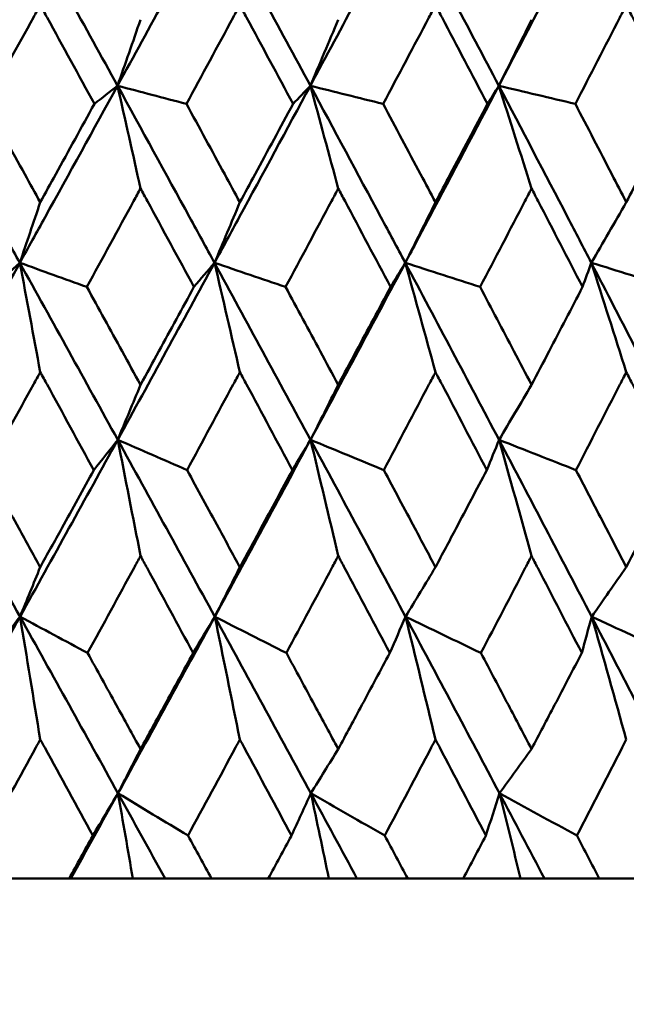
# Model space of a CAD drawing. Header units: millimetres. Extents: x 113 to 2969, y 62 to 2427.
# Tile 31 of 256: x 453.54 to 457.21, y 285.56 to 291.52. Entities that reach past the tile are written whole.
import ezdxf

# ---------------------------------------------------------------- set-up
doc = ezdxf.new("R2010")
doc.units = ezdxf.units.MM
doc.header["$LTSCALE"] = 12
doc.layers.add('Widoczne (ISO)', color=7, linetype='Continuous', lineweight=50)

msp = doc.modelspace()

# ---------------------------------------------------------------- linework, layer by layer
at = {"layer": 'Widoczne (ISO)'}
for p, q in [((453.4932, 286.3264), (453.8426, 286.3264)), ((453.8532, 286.3264), (453.8426, 286.3264)), ((454.2277, 286.3264), (453.8532, 286.3264)), ((454.4223, 286.3264), (454.2277, 286.3264)), ((454.7029, 286.3264), (454.4223, 286.3264)), ((454.7029, 286.3264), (455.0459, 286.3264)), ((455.4126, 286.3264), (455.0459, 286.3264)), ((455.5823, 286.3264), (455.4126, 286.3264)), ((455.8888, 286.3264), (455.5823, 286.3264)), ((455.8888, 286.3264), (456.2242, 286.3264)), ((456.5711, 286.3264), (456.2242, 286.3264)), ((456.7151, 286.3264), (456.5711, 286.3264)), ((457.0464, 286.3264), (456.7151, 286.3264)), ((457.0464, 286.3264), (457.3727, 286.3264))]:
    msp.add_line(p, q, dxfattribs=at)
msp.add_circle((448.6943, 326.3264), 50, dxfattribs=at)
for points in [[(453.544, 292.1915), (453.742, 291.8348), (453.9391, 291.478), (454.1352, 291.1213)], [(454.7204, 292.1915), (454.5262, 291.8348), (454.3311, 291.478), (454.1352, 291.1213)], [(454.7204, 292.1915), (454.9149, 291.8348), (455.1082, 291.478), (455.3004, 291.1213)], [(455.8731, 292.1915), (455.6832, 291.8348), (455.4923, 291.478), (455.3004, 291.1213)], [(455.8731, 292.1915), (456.0632, 291.8348), (456.252, 291.478), (456.4396, 291.1213)], [(456.9974, 292.1915), (456.8127, 291.8348), (456.6267, 291.478), (456.4396, 291.1213)], [(456.9974, 292.1915), (457.1824, 291.8348), (457.366, 291.478), (457.5481, 291.1213)], [(454.2741, 291.521), (454.2279, 291.3876), (454.1816, 291.2543), (454.1352, 291.1213)], [(455.4691, 291.521), (455.4129, 291.3876), (455.3567, 291.2543), (455.3004, 291.1213)], [(456.6373, 291.521), (456.5714, 291.3876), (456.5055, 291.2543), (456.4396, 291.1213)], [(454.1352, 291.1213), (454.0887, 291.0848), (454.0421, 291.0483), (453.9954, 291.0118)], [(454.2741, 290.5001), (454.228, 290.7077), (454.1817, 290.9148), (454.1352, 291.1213)], [(454.1352, 291.1213), (454.274, 291.0848), (454.4128, 291.0483), (454.5517, 291.0118)], [(455.3004, 291.1213), (455.2656, 291.0848), (455.2307, 291.0483), (455.1959, 291.0118)], [(455.4691, 290.5001), (455.4131, 290.7077), (455.3569, 290.9148), (455.3004, 291.1213)], [(455.3004, 291.1213), (455.4472, 291.0848), (455.594, 291.0483), (455.7408, 291.0118)], [(456.4396, 291.1213), (456.4166, 291.0848), (456.3936, 291.0483), (456.3706, 291.0118)], [(456.6373, 290.5001), (456.5716, 290.7077), (456.5057, 290.9148), (456.4396, 291.1213)], [(456.4396, 291.1213), (456.5938, 291.0848), (456.748, 291.0483), (456.9022, 291.0118)], [(453.6681, 290.4163), (453.627, 290.2942), (453.5859, 290.1722), (453.5447, 290.0504)], [(454.8746, 290.4163), (454.8236, 290.2942), (454.7725, 290.1722), (454.7213, 290.0504)], [(456.0568, 290.4163), (455.996, 290.2942), (455.9351, 290.1722), (455.8742, 290.0504)], [(457.2099, 290.4163), (457.1395, 290.2942), (457.0691, 290.1722), (456.9986, 290.0504)], [(453.5447, 290.0504), (453.3471, 289.6936), (453.1487, 289.3366), (452.9494, 288.9797)], [(453.5447, 290.0504), (453.4917, 290.0017), (453.4386, 289.953), (453.3854, 289.9042)], [(453.6681, 289.3891), (453.6272, 289.6101), (453.586, 289.8306), (453.5447, 290.0504)], [(453.5447, 290.0504), (453.6797, 290.0017), (453.8147, 289.953), (453.9497, 289.9042)], [(453.5447, 290.0504), (453.7426, 289.6936), (453.9399, 289.3366), (454.1363, 288.9797)], [(454.7213, 290.0504), (454.5273, 289.6936), (454.3323, 289.3366), (454.1363, 288.9797)], [(454.7213, 290.0504), (454.6799, 290.0017), (454.6385, 289.953), (454.597, 289.9042)], [(454.8746, 289.3891), (454.8238, 289.6101), (454.7727, 289.8306), (454.7213, 290.0504)], [(454.7213, 290.0504), (454.8645, 290.0017), (455.0078, 289.953), (455.151, 289.9042)], [(454.7213, 290.0504), (454.9157, 289.6936), (455.1092, 289.3366), (455.3017, 288.9797)], [(455.8742, 290.0504), (455.6846, 289.6936), (455.4937, 289.3366), (455.3017, 288.9797)], [(455.8742, 290.0504), (455.8445, 290.0017), (455.8149, 289.953), (455.7852, 289.9042)], [(456.0568, 289.3891), (455.9962, 289.6101), (455.9353, 289.8306), (455.8742, 290.0504)], [(455.8742, 290.0504), (456.025, 290.0017), (456.1759, 289.953), (456.3268, 289.9042)], [(455.8742, 290.0504), (456.0642, 289.6936), (456.2532, 289.3366), (456.4411, 288.9797)], [(456.9986, 290.0504), (456.9809, 290.0017), (456.9632, 289.953), (456.9454, 289.9042)], [(457.2099, 289.3891), (457.1398, 289.6101), (457.0694, 289.8306), (456.9986, 290.0504)], [(456.9986, 290.0504), (457.1566, 290.0017), (457.3146, 289.953), (457.4726, 289.9042)], [(456.9986, 290.0504), (457.1837, 289.6936), (457.3674, 289.3366), (457.5498, 288.9797)], [(454.2741, 289.3121), (454.2282, 289.2011), (454.1823, 289.0903), (454.1363, 288.9797)], [(455.4691, 289.3121), (455.4133, 289.2011), (455.3575, 289.0903), (455.3017, 288.9797)], [(456.6373, 289.3121), (456.5719, 289.2011), (456.5065, 289.0903), (456.4411, 288.9797)], [(452.9494, 288.9797), (453.1488, 288.623), (453.3477, 288.2664), (453.5459, 287.9098)], [(454.1363, 288.9797), (453.9405, 288.623), (453.7436, 288.2664), (453.5459, 287.9098)], [(454.1363, 288.9797), (454.0882, 288.9187), (454.04, 288.8578), (453.9917, 288.7968)], [(454.2741, 288.2777), (454.2284, 288.5123), (454.1825, 288.7463), (454.1363, 288.9797)], [(454.1363, 288.9797), (454.276, 288.9187), (454.4156, 288.8578), (454.5553, 288.7968)], [(454.1363, 288.9797), (454.3326, 288.623), (454.5281, 288.2664), (454.7228, 287.9098)], [(455.3017, 288.9797), (455.1099, 288.623), (454.9169, 288.2664), (454.7228, 287.9098)], [(455.3017, 288.9797), (455.2653, 288.9187), (455.2288, 288.8578), (455.1922, 288.7968)], [(455.4691, 288.2777), (455.4136, 288.5123), (455.3578, 288.7463), (455.3017, 288.9797)], [(455.3017, 288.9797), (455.4493, 288.9187), (455.5969, 288.8578), (455.7445, 288.7968)], [(455.3017, 288.9797), (455.4941, 288.623), (455.6855, 288.2664), (455.8759, 287.9098)], [(456.4411, 288.9797), (456.4165, 288.9187), (456.3918, 288.8578), (456.3671, 288.7968)], [(456.6373, 288.2777), (456.5722, 288.5123), (456.5068, 288.7463), (456.4411, 288.9797)], [(456.4411, 288.9797), (456.5959, 288.9187), (456.7508, 288.8578), (456.9057, 288.7968)], [(456.4411, 288.9797), (456.6288, 288.623), (456.8153, 288.2664), (457.0007, 287.9098)], [(453.6681, 288.2093), (453.6274, 288.1094), (453.5867, 288.0096), (453.5459, 287.9098)], [(454.8746, 288.2093), (454.8241, 288.1094), (454.7734, 288.0096), (454.7228, 287.9098)], [(456.0568, 288.2093), (455.9965, 288.1094), (455.9362, 288.0096), (455.8759, 287.9098)], [(457.2099, 288.2093), (457.1402, 288.1094), (457.0705, 288.0096), (457.0007, 287.9098)], [(453.5459, 287.9098), (453.3484, 287.5537), (453.1499, 287.1976), (452.9507, 286.8418)], [(453.5459, 287.9098), (453.4909, 287.8367), (453.4358, 287.7635), (453.3807, 287.6903)], [(453.5459, 287.9098), (453.682, 287.8367), (453.8182, 287.7635), (453.9544, 287.6903)], [(453.5459, 287.9098), (453.7439, 287.5537), (453.9413, 287.1976), (454.1379, 286.8418)], [(453.6681, 287.1667), (453.6276, 287.415), (453.5869, 287.6628), (453.5459, 287.9098)], [(454.7228, 287.9098), (454.5289, 287.5537), (454.3339, 287.1976), (454.1379, 286.8418)], [(454.7228, 287.9098), (454.6794, 287.8367), (454.6359, 287.7635), (454.5923, 287.6903)], [(454.7228, 287.9098), (454.8671, 287.8367), (455.0113, 287.7635), (455.1557, 287.6903)], [(454.7228, 287.9098), (454.9173, 287.5537), (455.1109, 287.1976), (455.3037, 286.8418)], [(454.8746, 287.1667), (454.8243, 287.415), (454.7737, 287.6628), (454.7228, 287.9098)], [(455.8759, 287.9098), (455.8442, 287.8367), (455.8124, 287.7635), (455.7806, 287.6903)], [(455.8759, 287.9098), (456.0277, 287.8367), (456.1795, 287.7635), (456.3314, 287.6903)], [(455.8759, 287.9098), (456.0661, 287.5537), (456.2553, 287.1976), (456.4434, 286.8418)], [(456.0568, 287.1667), (455.9969, 287.415), (455.9366, 287.6628), (455.8759, 287.9098)], [(457.0007, 287.9098), (456.9808, 287.8367), (456.9609, 287.7635), (456.941, 287.6903)], [(457.0007, 287.9098), (457.1594, 287.8367), (457.3182, 287.7635), (457.4769, 287.6903)], [(457.0007, 287.9098), (457.1858, 287.5537), (457.3698, 287.1976), (457.5525, 286.8418)], [(457.2099, 287.1667), (457.1406, 287.415), (457.0708, 287.6628), (457.0007, 287.9098)], [(454.2741, 287.109), (454.2287, 287.0198), (454.1833, 286.9307), (454.1379, 286.8418)], [(455.4691, 287.109), (455.414, 287.0198), (455.3588, 286.9307), (455.3037, 286.8418)], [(456.6373, 287.109), (456.5727, 287.0198), (456.508, 286.9307), (456.4434, 286.8418)], [(454.1379, 286.8418), (454.0432, 286.6699), (453.9483, 286.4981), (453.8532, 286.3264)], [(454.1379, 286.8418), (454.0873, 286.7564), (454.0367, 286.671), (453.9859, 286.5856)], [(454.2277, 286.3264), (454.1979, 286.4985), (454.168, 286.6703), (454.1379, 286.8418)], [(454.1379, 286.8418), (454.2789, 286.7564), (454.42, 286.671), (454.5611, 286.5856)], [(454.1379, 286.8418), (454.2329, 286.6699), (454.3277, 286.4981), (454.4223, 286.3264)], [(455.3037, 286.8418), (455.2647, 286.7564), (455.2257, 286.671), (455.1866, 286.5856)], [(455.4126, 286.3264), (455.3765, 286.4985), (455.3402, 286.6703), (455.3037, 286.8418)], [(455.3037, 286.8418), (455.4524, 286.7564), (455.6012, 286.671), (455.7501, 286.5856)], [(455.3037, 286.8418), (455.3968, 286.6699), (455.4896, 286.4981), (455.5823, 286.3264)], [(456.4434, 286.8418), (456.4162, 286.7564), (456.3889, 286.671), (456.3616, 286.5856)], [(456.5711, 286.3264), (456.5287, 286.4985), (456.4861, 286.6703), (456.4434, 286.8418)], [(456.4434, 286.8418), (456.5993, 286.7564), (456.7552, 286.671), (456.9112, 286.5856)], [(456.4434, 286.8418), (456.5342, 286.6699), (456.6248, 286.4981), (456.7151, 286.3264)]]:
    msp.add_open_spline(points, degree=3, dxfattribs=at)
for points, knots in [([(453.6681, 291.6098), (453.6542, 291.5845), (453.6404, 291.5593), (453.5309, 291.3599), (453.4352, 291.1859), (453.3393, 291.0118)], [0.06686277, 0.06686277, 0.06686277, 0.06686277, 0.07557848, 0.07557848, 0.13558897, 0.13558897, 0.13558897, 0.13558897]), ([(453.9954, 291.0118), (453.9004, 291.1858), (453.8052, 291.3598), (453.6959, 291.5592), (453.682, 291.5845), (453.6681, 291.6098)], [0.01556037, 0.01556037, 0.01556037, 0.01556037, 0.07555527, 0.07555527, 0.08428623, 0.08428623, 0.08428623, 0.08428623]), ([(454.8746, 291.6098), (454.861, 291.5845), (454.8474, 291.5593), (454.7399, 291.3599), (454.6459, 291.1859), (454.5517, 291.0118)], [0.06686277, 0.06686277, 0.06686277, 0.06686277, 0.07557848, 0.07557848, 0.13558897, 0.13558897, 0.13558897, 0.13558897]), ([(455.1959, 291.0118), (455.1027, 291.1858), (455.0093, 291.3598), (454.9019, 291.5592), (454.8883, 291.5845), (454.8746, 291.6098)], [0.01556037, 0.01556037, 0.01556037, 0.01556037, 0.07555527, 0.07555527, 0.08428623, 0.08428623, 0.08428623, 0.08428623]), ([(456.0568, 291.6098), (456.0435, 291.5845), (456.0302, 291.5593), (455.9251, 291.3599), (455.8331, 291.1859), (455.7408, 291.0118)], [0.06686277, 0.06686277, 0.06686277, 0.06686277, 0.07557848, 0.07557848, 0.13558897, 0.13558897, 0.13558897, 0.13558897]), ([(456.3706, 291.0118), (456.2797, 291.1858), (456.1884, 291.3598), (456.0835, 291.5592), (456.0701, 291.5845), (456.0568, 291.6098)], [0.01556037, 0.01556037, 0.01556037, 0.01556037, 0.07555527, 0.07555527, 0.08428623, 0.08428623, 0.08428623, 0.08428623]), ([(457.2099, 291.6098), (457.1969, 291.5845), (457.184, 291.5593), (457.0817, 291.3599), (456.9921, 291.1859), (456.9022, 291.0118)], [0.06686277, 0.06686277, 0.06686277, 0.06686277, 0.07557848, 0.07557848, 0.13558897, 0.13558897, 0.13558897, 0.13558897]), ([(457.5151, 291.0118), (457.4267, 291.1858), (457.3379, 291.3598), (457.2359, 291.5592), (457.2229, 291.5845), (457.2099, 291.6098)], [0.01556037, 0.01556037, 0.01556037, 0.01556037, 0.07555527, 0.07555527, 0.08428623, 0.08428623, 0.08428623, 0.08428623]), ([(452.9486, 291.1213), (453.0967, 290.8563), (453.2443, 290.5913), (453.4426, 290.2344), (453.4937, 290.1424), (453.5447, 290.0504)], [0.3692784, 0.3692784, 0.3692784, 0.3692784, 0.4608442, 0.4608442, 0.492629, 0.492629, 0.492629, 0.492629]), ([(454.1352, 291.1213), (453.9897, 290.8563), (453.8437, 290.5913), (453.6465, 290.2344), (453.5956, 290.1424), (453.5447, 290.0504)], [0.3692784, 0.3692784, 0.3692784, 0.3692784, 0.4608442, 0.4608442, 0.492629, 0.492629, 0.492629, 0.492629]), ([(454.1352, 291.1213), (454.281, 290.8563), (454.4262, 290.5913), (454.6211, 290.2344), (454.6712, 290.1424), (454.7213, 290.0504)], [0.3692784, 0.3692784, 0.3692784, 0.3692784, 0.4608442, 0.4608442, 0.492629, 0.492629, 0.492629, 0.492629]), ([(455.3004, 291.1213), (455.1579, 290.8563), (455.0147, 290.5913), (454.8213, 290.2344), (454.7713, 290.1424), (454.7213, 290.0504)], [0.3692784, 0.3692784, 0.3692784, 0.3692784, 0.4608442, 0.4608442, 0.492629, 0.492629, 0.492629, 0.492629]), ([(455.3004, 291.1213), (455.4432, 290.8563), (455.5854, 290.5913), (455.7761, 290.2344), (455.8252, 290.1424), (455.8742, 290.0504)], [0.3692784, 0.3692784, 0.3692784, 0.3692784, 0.4608442, 0.4608442, 0.492629, 0.492629, 0.492629, 0.492629]), ([(456.4396, 291.1213), (456.3005, 290.8563), (456.1608, 290.5913), (455.9718, 290.2344), (455.923, 290.1424), (455.8742, 290.0504)], [0.3692784, 0.3692784, 0.3692784, 0.3692784, 0.4608442, 0.4608442, 0.492629, 0.492629, 0.492629, 0.492629]), ([(456.4396, 291.1213), (456.5789, 290.8563), (456.7175, 290.5913), (456.9032, 290.2344), (456.951, 290.1424), (456.9986, 290.0504)], [0.3692784, 0.3692784, 0.3692784, 0.3692784, 0.4608442, 0.4608442, 0.492629, 0.492629, 0.492629, 0.492629]), ([(453.3393, 291.0118), (453.4179, 290.8698), (453.4963, 290.7278), (453.6058, 290.5293), (453.637, 290.4728), (453.6681, 290.4163)], [0.01259731, 0.01259731, 0.01259731, 0.01259731, 0.06159863, 0.06159863, 0.08110666, 0.08110666, 0.08110666, 0.08110666]), ([(453.6681, 290.4163), (453.6992, 290.4728), (453.7303, 290.5293), (453.8396, 290.7278), (453.9176, 290.8698), (453.9954, 291.0118)], [0.04208868, 0.04208868, 0.04208868, 0.04208868, 0.06158988, 0.06158988, 0.11059803, 0.11059803, 0.11059803, 0.11059803]), ([(454.5517, 291.0118), (454.6289, 290.8698), (454.7059, 290.7278), (454.8135, 290.5293), (454.8441, 290.4728), (454.8746, 290.4163)], [0.01259731, 0.01259731, 0.01259731, 0.01259731, 0.06159863, 0.06159863, 0.08110666, 0.08110666, 0.08110666, 0.08110666]), ([(454.8746, 290.4163), (454.9052, 290.4728), (454.9358, 290.5293), (455.043, 290.7278), (455.1195, 290.8698), (455.1959, 291.0118)], [0.04208868, 0.04208868, 0.04208868, 0.04208868, 0.06158988, 0.06158988, 0.11059803, 0.11059803, 0.11059803, 0.11059803]), ([(455.7408, 291.0118), (455.8164, 290.8698), (455.8918, 290.7278), (455.997, 290.5293), (456.0269, 290.4728), (456.0568, 290.4163)], [0.01259731, 0.01259731, 0.01259731, 0.01259731, 0.06159863, 0.06159863, 0.08110666, 0.08110666, 0.08110666, 0.08110666]), ([(456.0568, 290.4163), (456.0867, 290.4728), (456.1165, 290.5293), (456.2213, 290.7278), (456.2961, 290.8698), (456.3706, 291.0118)], [0.04208868, 0.04208868, 0.04208868, 0.04208868, 0.06158988, 0.06158988, 0.11059803, 0.11059803, 0.11059803, 0.11059803]), ([(456.9022, 291.0118), (456.9759, 290.8698), (457.0493, 290.7278), (457.1517, 290.5293), (457.1808, 290.4728), (457.2099, 290.4163)], [0.01259731, 0.01259731, 0.01259731, 0.01259731, 0.06159863, 0.06159863, 0.08110666, 0.08110666, 0.08110666, 0.08110666]), ([(457.2099, 290.4163), (457.239, 290.4728), (457.268, 290.5293), (457.3699, 290.7278), (457.4426, 290.8698), (457.5151, 291.0118)], [0.04208868, 0.04208868, 0.04208868, 0.04208868, 0.06158988, 0.06158988, 0.11059803, 0.11059803, 0.11059803, 0.11059803]), ([(454.2741, 290.5001), (454.2603, 290.4745), (454.2464, 290.449), (454.1384, 290.2504), (454.0441, 290.0773), (453.9497, 289.9042)], [0.07138254, 0.07138254, 0.07138254, 0.07138254, 0.08018544, 0.08018544, 0.13983561, 0.13983561, 0.13983561, 0.13983561]), ([(454.597, 289.9042), (454.5035, 290.0773), (454.4098, 290.2503), (454.3019, 290.4489), (454.288, 290.4745), (454.2741, 290.5001)], [0.02053386, 0.02053386, 0.02053386, 0.02053386, 0.08016461, 0.08016461, 0.08898694, 0.08898694, 0.08898694, 0.08898694]), ([(455.4691, 290.5001), (455.4555, 290.4745), (455.4419, 290.449), (455.3361, 290.2504), (455.2437, 290.0773), (455.151, 289.9042)], [0.07138254, 0.07138254, 0.07138254, 0.07138254, 0.08018544, 0.08018544, 0.13983561, 0.13983561, 0.13983561, 0.13983561]), ([(455.7852, 289.9042), (455.6937, 290.0773), (455.6019, 290.2503), (455.4963, 290.4489), (455.4827, 290.4745), (455.4691, 290.5001)], [0.02053386, 0.02053386, 0.02053386, 0.02053386, 0.08016461, 0.08016461, 0.08898694, 0.08898694, 0.08898694, 0.08898694]), ([(456.6373, 290.5001), (456.624, 290.4745), (456.6107, 290.449), (456.5075, 290.2504), (456.4173, 290.0773), (456.3268, 289.9042)], [0.07138254, 0.07138254, 0.07138254, 0.07138254, 0.08018544, 0.08018544, 0.13983561, 0.13983561, 0.13983561, 0.13983561]), ([(456.9454, 289.9042), (456.8563, 290.0773), (456.7669, 290.2503), (456.6638, 290.4489), (456.6506, 290.4745), (456.6373, 290.5001)], [0.02053386, 0.02053386, 0.02053386, 0.02053386, 0.08016461, 0.08016461, 0.08898694, 0.08898694, 0.08898694, 0.08898694]), ([(453.9497, 289.9042), (454.0209, 289.7745), (454.092, 289.6448), (454.2001, 289.4474), (454.2371, 289.3798), (454.2741, 289.3121)], [0.01681985, 0.01681985, 0.01681985, 0.01681985, 0.06159108, 0.06159108, 0.08495433, 0.08495433, 0.08495433, 0.08495433]), ([(454.2741, 289.3121), (454.3111, 289.3797), (454.3481, 289.4474), (454.4558, 289.6448), (454.5264, 289.7745), (454.597, 289.9042)], [0.03825175, 0.03825175, 0.03825175, 0.03825175, 0.06160817, 0.06160817, 0.10638617, 0.10638617, 0.10638617, 0.10638617]), ([(455.151, 289.9042), (455.2209, 289.7745), (455.2906, 289.6448), (455.3965, 289.4474), (455.4328, 289.3798), (455.4691, 289.3121)], [0.01681985, 0.01681985, 0.01681985, 0.01681985, 0.06159108, 0.06159108, 0.08495433, 0.08495433, 0.08495433, 0.08495433]), ([(455.4691, 289.3121), (455.5053, 289.3797), (455.5415, 289.4474), (455.647, 289.6448), (455.7162, 289.7745), (455.7852, 289.9042)], [0.03825175, 0.03825175, 0.03825175, 0.03825175, 0.06160817, 0.06160817, 0.10638617, 0.10638617, 0.10638617, 0.10638617]), ([(456.3268, 289.9042), (456.3951, 289.7745), (456.4631, 289.6448), (456.5665, 289.4474), (456.6019, 289.3798), (456.6373, 289.3121)], [0.01681985, 0.01681985, 0.01681985, 0.01681985, 0.06159108, 0.06159108, 0.08495433, 0.08495433, 0.08495433, 0.08495433]), ([(456.6373, 289.3121), (456.6726, 289.3797), (456.7079, 289.4474), (456.8108, 289.6448), (456.8782, 289.7745), (456.9454, 289.9042)], [0.03825175, 0.03825175, 0.03825175, 0.03825175, 0.06160817, 0.06160817, 0.10638617, 0.10638617, 0.10638617, 0.10638617]), ([(453.6681, 289.3891), (453.6543, 289.3639), (453.6405, 289.3388), (453.5324, 289.1413), (453.4378, 288.9691), (453.3431, 288.7968)], [0.07597559, 0.07597559, 0.07597559, 0.07597559, 0.08464777, 0.08464777, 0.14401425, 0.14401425, 0.14401425, 0.14401425]), ([(453.9917, 288.7968), (453.8979, 288.969), (453.8038, 289.1412), (453.6957, 289.3386), (453.6819, 289.3639), (453.6681, 289.3891)], [0.02530969, 0.02530969, 0.02530969, 0.02530969, 0.08465152, 0.08465152, 0.09334823, 0.09334823, 0.09334823, 0.09334823]), ([(454.8746, 289.3891), (454.8611, 289.3639), (454.8476, 289.3388), (454.7414, 289.1413), (454.6485, 288.9691), (454.5553, 288.7968)], [0.07597559, 0.07597559, 0.07597559, 0.07597559, 0.08464777, 0.08464777, 0.14401425, 0.14401425, 0.14401425, 0.14401425]), ([(455.1922, 288.7968), (455.1002, 288.969), (455.0079, 289.1412), (454.9018, 289.3386), (454.8882, 289.3639), (454.8746, 289.3891)], [0.02530969, 0.02530969, 0.02530969, 0.02530969, 0.08465152, 0.08465152, 0.09334823, 0.09334823, 0.09334823, 0.09334823]), ([(456.0568, 289.3891), (456.0436, 289.3639), (456.0303, 289.3388), (455.9265, 289.1413), (455.8356, 288.9691), (455.7445, 288.7968)], [0.07597559, 0.07597559, 0.07597559, 0.07597559, 0.08464777, 0.08464777, 0.14401425, 0.14401425, 0.14401425, 0.14401425]), ([(456.3671, 288.7968), (456.2772, 288.969), (456.187, 289.1412), (456.0833, 289.3386), (456.0701, 289.3639), (456.0568, 289.3891)], [0.02530969, 0.02530969, 0.02530969, 0.02530969, 0.08465152, 0.08465152, 0.09334823, 0.09334823, 0.09334823, 0.09334823]), ([(457.2099, 289.3891), (457.197, 289.3639), (457.1841, 289.3388), (457.083, 289.1413), (456.9945, 288.9691), (456.9057, 288.7968)], [0.07597559, 0.07597559, 0.07597559, 0.07597559, 0.08464777, 0.08464777, 0.14401425, 0.14401425, 0.14401425, 0.14401425]), ([(457.5117, 288.7968), (457.4243, 288.969), (457.3366, 289.1412), (457.2357, 289.3386), (457.2228, 289.3639), (457.2099, 289.3891)], [0.02530969, 0.02530969, 0.02530969, 0.02530969, 0.08465152, 0.08465152, 0.09334823, 0.09334823, 0.09334823, 0.09334823]), ([(453.3431, 288.7968), (453.4081, 288.6794), (453.4731, 288.5621), (453.5814, 288.3663), (453.6248, 288.2878), (453.6681, 288.2093)], [0.02104899, 0.02104899, 0.02104899, 0.02104899, 0.0615671, 0.0615671, 0.08866561, 0.08866561, 0.08866561, 0.08866561]), ([(453.6681, 288.2093), (453.7114, 288.2878), (453.7547, 288.3662), (453.8627, 288.5621), (453.9272, 288.6794), (453.9917, 288.7968)], [0.03448054, 0.03448054, 0.03448054, 0.03448054, 0.06157222, 0.06157222, 0.10209717, 0.10209717, 0.10209717, 0.10209717]), ([(454.5553, 288.7968), (454.6193, 288.6794), (454.6831, 288.5621), (454.7895, 288.3663), (454.8321, 288.2878), (454.8746, 288.2093)], [0.02104899, 0.02104899, 0.02104899, 0.02104899, 0.0615671, 0.0615671, 0.08866561, 0.08866561, 0.08866561, 0.08866561]), ([(454.8746, 288.2093), (454.9172, 288.2878), (454.9597, 288.3662), (455.0656, 288.5621), (455.129, 288.6794), (455.1922, 288.7968)], [0.03448054, 0.03448054, 0.03448054, 0.03448054, 0.06157222, 0.06157222, 0.10209717, 0.10209717, 0.10209717, 0.10209717]), ([(455.7445, 288.7968), (455.807, 288.6794), (455.8695, 288.5621), (455.9735, 288.3663), (456.0152, 288.2878), (456.0568, 288.2093)], [0.02104899, 0.02104899, 0.02104899, 0.02104899, 0.0615671, 0.0615671, 0.08866561, 0.08866561, 0.08866561, 0.08866561]), ([(456.0568, 288.2093), (456.0984, 288.2878), (456.1399, 288.3662), (456.2434, 288.5621), (456.3053, 288.6794), (456.3671, 288.7968)], [0.03448054, 0.03448054, 0.03448054, 0.03448054, 0.06157222, 0.06157222, 0.10209717, 0.10209717, 0.10209717, 0.10209717]), ([(456.9057, 288.7968), (456.9667, 288.6794), (457.0275, 288.5621), (457.1289, 288.3663), (457.1694, 288.2878), (457.2099, 288.2093)], [0.02104899, 0.02104899, 0.02104899, 0.02104899, 0.0615671, 0.0615671, 0.08866561, 0.08866561, 0.08866561, 0.08866561]), ([(457.2099, 288.2093), (457.2504, 288.2878), (457.2908, 288.3662), (457.3915, 288.5621), (457.4516, 288.6794), (457.5117, 288.7968)], [0.03448054, 0.03448054, 0.03448054, 0.03448054, 0.06157222, 0.06157222, 0.10209717, 0.10209717, 0.10209717, 0.10209717]), ([(454.2741, 288.2777), (454.261, 288.2535), (454.2479, 288.2293), (454.1415, 288.0335), (454.0481, 287.8619), (453.9544, 287.6903)], [0.0806421, 0.0806421, 0.0806421, 0.0806421, 0.08897282, 0.08897282, 0.14811965, 0.14811965, 0.14811965, 0.14811965]), ([(454.5923, 287.6903), (454.4996, 287.8618), (454.4067, 288.0333), (454.3005, 288.2291), (454.2873, 288.2534), (454.2741, 288.2777)], [0.02983351, 0.02983351, 0.02983351, 0.02983351, 0.0889495, 0.0889495, 0.09731113, 0.09731113, 0.09731113, 0.09731113]), ([(455.4691, 288.2777), (455.4562, 288.2535), (455.4433, 288.2293), (455.3391, 288.0335), (455.2475, 287.8619), (455.1557, 287.6903)], [0.0806421, 0.0806421, 0.0806421, 0.0806421, 0.08897282, 0.08897282, 0.14811965, 0.14811965, 0.14811965, 0.14811965]), ([(455.7806, 287.6903), (455.6899, 287.8618), (455.599, 288.0333), (455.4949, 288.2291), (455.482, 288.2534), (455.4691, 288.2777)], [0.02983351, 0.02983351, 0.02983351, 0.02983351, 0.0889495, 0.0889495, 0.09731113, 0.09731113, 0.09731113, 0.09731113]), ([(456.6373, 288.2777), (456.6247, 288.2535), (456.6122, 288.2293), (456.5105, 288.0335), (456.4211, 287.8619), (456.3314, 287.6903)], [0.0806421, 0.0806421, 0.0806421, 0.0806421, 0.08897282, 0.08897282, 0.14811965, 0.14811965, 0.14811965, 0.14811965]), ([(456.941, 287.6903), (456.8526, 287.8618), (456.7639, 288.0333), (456.6624, 288.2291), (456.6499, 288.2534), (456.6373, 288.2777)], [0.02983351, 0.02983351, 0.02983351, 0.02983351, 0.0889495, 0.0889495, 0.09731113, 0.09731113, 0.09731113, 0.09731113]), ([(453.9544, 287.6903), (454.0122, 287.5854), (454.0699, 287.4806), (454.1765, 287.2868), (454.2253, 287.1979), (454.2741, 287.109)], [0.02528165, 0.02528165, 0.02528165, 0.02528165, 0.06150593, 0.06150593, 0.09223152, 0.09223152, 0.09223152, 0.09223152]), ([(454.2741, 287.109), (454.3229, 287.1979), (454.3717, 287.2868), (454.4778, 287.4805), (454.5351, 287.5854), (454.5923, 287.6903)], [0.03078053, 0.03078053, 0.03078053, 0.03078053, 0.06149921, 0.06149921, 0.09773041, 0.09773041, 0.09773041, 0.09773041]), ([(455.1557, 287.6903), (455.2123, 287.5854), (455.2689, 287.4806), (455.3734, 287.2868), (455.4212, 287.1979), (455.4691, 287.109)], [0.02528165, 0.02528165, 0.02528165, 0.02528165, 0.06150593, 0.06150593, 0.09223152, 0.09223152, 0.09223152, 0.09223152]), ([(455.4691, 287.109), (455.5169, 287.1979), (455.5646, 287.2868), (455.6685, 287.4805), (455.7246, 287.5854), (455.7806, 287.6903)], [0.03078053, 0.03078053, 0.03078053, 0.03078053, 0.06149921, 0.06149921, 0.09773041, 0.09773041, 0.09773041, 0.09773041]), ([(456.3314, 287.6903), (456.3867, 287.5854), (456.4419, 287.4806), (456.5439, 287.2868), (456.5906, 287.1979), (456.6373, 287.109)], [0.02528165, 0.02528165, 0.02528165, 0.02528165, 0.06150593, 0.06150593, 0.09223152, 0.09223152, 0.09223152, 0.09223152]), ([(456.6373, 287.109), (456.6839, 287.1979), (456.7305, 287.2868), (456.8317, 287.4805), (456.8864, 287.5854), (456.941, 287.6903)], [0.03078053, 0.03078053, 0.03078053, 0.03078053, 0.06149921, 0.06149921, 0.09773041, 0.09773041, 0.09773041, 0.09773041]), ([(453.6681, 287.1667), (453.6592, 287.1504), (453.6503, 287.1342), (453.5441, 286.9405), (453.4466, 286.7631), (453.3489, 286.5856)], [0.0853813, 0.0853813, 0.0853813, 0.0853813, 0.09097809, 0.09097809, 0.15214536, 0.15214536, 0.15214536, 0.15214536]), ([(453.9859, 286.5856), (453.8891, 286.7629), (453.7921, 286.9403), (453.686, 287.134), (453.6771, 287.1503), (453.6681, 287.1667)], [0.0297954, 0.0297954, 0.0297954, 0.0297954, 0.09092493, 0.09092493, 0.09655955, 0.09655955, 0.09655955, 0.09655955]), ([(454.8746, 287.1667), (454.8659, 287.1504), (454.8572, 287.1342), (454.7529, 286.9405), (454.6571, 286.7631), (454.5611, 286.5856)], [0.0853813, 0.0853813, 0.0853813, 0.0853813, 0.09097809, 0.09097809, 0.15214536, 0.15214536, 0.15214536, 0.15214536]), ([(455.1866, 286.5856), (455.0916, 286.7629), (454.9964, 286.9403), (454.8922, 287.134), (454.8834, 287.1503), (454.8746, 287.1667)], [0.0297954, 0.0297954, 0.0297954, 0.0297954, 0.09092493, 0.09092493, 0.09655955, 0.09655955, 0.09655955, 0.09655955]), ([(456.0568, 287.1667), (456.0483, 287.1504), (456.0397, 287.1342), (455.9378, 286.9405), (455.8441, 286.7631), (455.7501, 286.5856)], [0.0853813, 0.0853813, 0.0853813, 0.0853813, 0.09097809, 0.09097809, 0.15214536, 0.15214536, 0.15214536, 0.15214536]), ([(456.3616, 286.5856), (456.2688, 286.7629), (456.1758, 286.9403), (456.074, 287.134), (456.0654, 287.1503), (456.0568, 287.1667)], [0.0297954, 0.0297954, 0.0297954, 0.0297954, 0.09092493, 0.09092493, 0.09655955, 0.09655955, 0.09655955, 0.09655955]), ([(457.2099, 287.1667), (457.2016, 287.1504), (457.1933, 287.1342), (457.094, 286.9405), (457.0028, 286.7631), (456.9112, 286.5856)], [0.0853813, 0.0853813, 0.0853813, 0.0853813, 0.09097809, 0.09097809, 0.15214536, 0.15214536, 0.15214536, 0.15214536]), ([(453.8426, 286.3264), (453.8901, 286.4122), (453.9376, 286.4981), (453.9854, 286.5846), (453.9857, 286.5851), (453.9859, 286.5856)], [0, 0, 0, 0, 0.02969567, 0.02969567, 0.02988021, 0.02988021, 0.02988021, 0.02988021]), ([(454.5611, 286.5856), (454.5614, 286.5851), (454.5616, 286.5846), (454.609, 286.4981), (454.656, 286.4122), (454.7029, 286.3264)], [0.02951568, 0.02951568, 0.02951568, 0.02951568, 0.02969929, 0.02969929, 0.05939589, 0.05939589, 0.05939589, 0.05939589]), ([(455.0459, 286.3264), (455.0926, 286.4122), (455.1392, 286.4981), (455.186, 286.5846), (455.1863, 286.5851), (455.1866, 286.5856)], [0, 0, 0, 0, 0.02969567, 0.02969567, 0.02988021, 0.02988021, 0.02988021, 0.02988021]), ([(455.7501, 286.5856), (455.7503, 286.5851), (455.7506, 286.5846), (455.7969, 286.4981), (455.8429, 286.4122), (455.8888, 286.3264)], [0.02951568, 0.02951568, 0.02951568, 0.02951568, 0.02969929, 0.02969929, 0.05939589, 0.05939589, 0.05939589, 0.05939589]), ([(456.2242, 286.3264), (456.2698, 286.4122), (456.3153, 286.4981), (456.361, 286.5846), (456.3613, 286.5851), (456.3616, 286.5856)], [0, 0, 0, 0, 0.02969567, 0.02969567, 0.02988021, 0.02988021, 0.02988021, 0.02988021]), ([(456.9112, 286.5856), (456.9115, 286.5851), (456.9118, 286.5846), (456.9569, 286.4981), (457.0017, 286.4122), (457.0464, 286.3264)], [0.02951568, 0.02951568, 0.02951568, 0.02951568, 0.02969929, 0.02969929, 0.05939589, 0.05939589, 0.05939589, 0.05939589])]:
    msp.add_open_spline(points, degree=3, knots=knots, dxfattribs=at)

doc.saveas('drawing.dxf')
